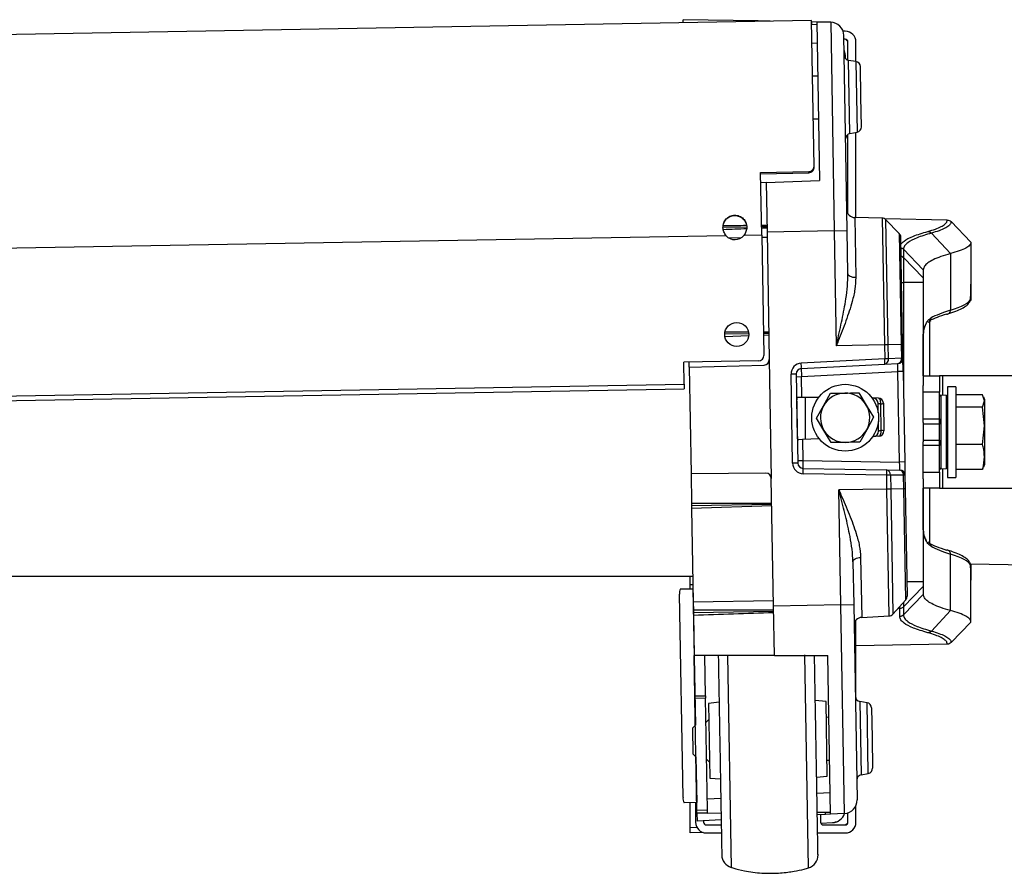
# Model space of a CAD drawing. Header units: millimetres. Extents: x 0 to 420, y 0 to 297.
# Tile 19 of 23: x 305.28 to 313.51, y 193.76 to 200.9. Entities that reach past the tile are written whole.
import ezdxf

# ---------------------------------------------------------------- set-up
doc = ezdxf.new("R2010")
doc.units = ezdxf.units.MM

msp = doc.modelspace()

# ---------------------------------------------------------------- linework, layer by layer
at = {"color": 7, "linetype": 'Continuous', "lineweight": 25}
for p, q in [((311.89852, 200.8892), (298.58158, 200.65675)), ((310.82602, 200.87048), (310.82557, 200.89591)), ((311.45197, 200.88498), (310.82557, 200.89591)), ((311.4963, 200.8842), (311.45197, 200.88498)), ((311.45197, 200.88498), (311.45204, 200.8814)), ((311.4963, 200.8842), (311.49633, 200.88218)), ((311.54023, 200.88343), (311.4963, 200.8842)), ((311.55428, 200.88319), (311.54023, 200.88343)), ((311.54024, 200.88294), (311.54023, 200.88343)), ((311.91983, 199.66864), (311.89852, 200.8892)), ((311.89951, 200.87716), (311.89873, 200.87718)), ((311.89909, 200.85696), (311.94377, 200.85813)), ((311.89951, 200.87716), (311.89986, 200.85698)), ((311.94345, 200.8764), (311.89951, 200.87716)), ((311.94345, 200.8764), (311.96661, 199.54961)), ((312.05914, 200.87438), (311.94345, 200.8764)), ((312.05914, 200.87438), (312.08959, 199.12992)), ((312.18107, 200.79892), (312.16288, 200.79892)), ((311.94657, 200.69765), (311.90185, 200.69843)), ((312.19741, 199.1318), (312.16891, 200.76461)), ((312.18107, 200.73187), (312.16948, 200.73187)), ((312.20341, 200.55734), (312.20341, 200.70953)), ((312.27046, 200.54628), (312.27046, 200.70953)), ((312.18107, 200.60103), (312.18107, 200.57282)), ((312.26988, 200.54638), (312.20949, 200.55594)), ((312.21483, 200.24964), (312.20949, 200.55594)), ((312.26988, 200.54638), (312.2802, 199.955)), ((312.31197, 200.25133), (312.30758, 200.50301)), ((311.95135, 200.42384), (311.90666, 200.42306)), ((312.22018, 199.94334), (312.21483, 200.24964)), ((312.31636, 199.99966), (312.31197, 200.25133)), ((311.9129, 200.06556), (311.95759, 200.06634)), ((312.22018, 199.94334), (312.2802, 199.955)), ((312.27046, 199.24008), (312.27046, 199.95311)), ((312.20341, 199.27364), (312.20341, 199.93631)), ((311.47369, 199.61829), (311.87588, 199.62531)), ((311.48285, 199.09389), (311.47369, 199.61829)), ((311.87607, 199.61482), (311.87588, 199.62531)), ((311.92003, 199.6573), (311.91983, 199.66864)), ((311.47388, 199.6078), (311.87607, 199.61482)), ((311.51987, 199.53401), (311.96661, 199.54961)), ((311.51987, 199.53401), (311.47519, 199.53245)), ((311.51987, 199.53401), (311.52709, 199.1201)), ((312.49007, 199.23625), (312.26022, 199.24026)), ((312.26022, 199.24026), (312.26899, 198.73837)), ((312.49007, 199.23625), (312.50857, 198.17615)), ((313.0341, 199.2205), (312.51276, 199.2296)), ((312.63284, 199.10725), (312.52144, 199.22261)), ((312.5397, 198.1767), (312.52144, 199.22261)), ((313.03413, 199.2205), (313.0341, 199.2205)), ((313.06548, 199.20688), (313.23139, 199.03507)), ((311.35873, 199.16186), (311.15855, 199.15837)), ((311.52631, 199.16479), (311.48162, 199.16401)), ((312.08959, 199.12992), (311.52709, 199.1201)), ((312.08959, 199.12992), (312.19741, 199.1318)), ((312.08959, 199.12992), (312.10636, 198.16913)), ((312.20367, 198.77275), (312.19741, 199.1318)), ((311.18446, 199.08868), (299.35804, 198.88225)), ((311.31136, 199.07163), (311.20813, 199.06983)), ((311.48285, 199.09389), (311.33435, 199.0913)), ((311.48285, 199.09389), (311.5004, 198.08842)), ((311.52787, 199.07541), (311.48318, 199.07463)), ((311.52709, 199.1201), (311.54572, 198.05306)), ((312.63284, 199.10725), (312.64905, 198.17861)), ((312.66105, 198.17882), (312.64538, 199.07699)), ((312.90082, 199.11094), (313.0603, 198.93969)), ((312.66772, 198.97599), (312.66772, 198.90837)), ((312.66772, 198.97599), (312.83361, 198.8048)), ((313.23139, 199.03507), (313.23139, 199.03445)), ((313.23139, 199.03445), (313.23139, 198.68527)), ((312.66772, 198.90837), (312.83361, 198.73717)), ((313.0603, 198.93969), (313.0603, 198.46668)), ((312.83361, 198.8048), (312.83361, 198.73717)), ((312.83361, 198.69897), (312.66772, 198.69897)), ((312.66772, 198.69897), (312.66772, 197.79708)), ((312.83361, 198.69897), (312.83361, 197.83781)), ((313.23139, 198.68527), (313.23139, 198.54641)), ((312.87503, 198.36601), (312.88252, 198.37178)), ((312.88259, 198.37252), (312.89537, 198.37925)), ((312.88652, 198.37528), (312.88652, 197.91612)), ((311.37428, 198.26811), (311.17328, 198.2646)), ((311.17458, 198.2471), (311.37395, 198.25377)), ((311.37256, 198.28243), (311.17506, 198.28213)), ((311.54171, 198.28268), (311.49701, 198.28261)), ((311.54191, 198.27103), (311.49722, 198.27025)), ((311.49744, 198.25789), (311.54211, 198.25939)), ((312.83383, 197.91612), (312.83383, 198.26713)), ((312.50857, 198.17615), (312.10636, 198.16913)), ((312.5397, 198.1767), (312.50857, 198.17615)), ((312.50857, 198.17615), (312.51062, 198.05908)), ((312.64905, 198.17861), (312.5397, 198.1767)), ((312.54174, 198.05963), (312.5397, 198.1767)), ((312.66105, 198.17882), (312.64905, 198.17861)), ((312.64905, 198.17861), (312.65103, 198.06535)), ((312.66303, 198.06556), (312.66105, 198.17882)), ((312.83383, 198.20663), (312.83361, 198.20663)), ((312.51062, 198.05908), (311.8129, 198.02252)), ((312.54174, 198.05963), (312.51062, 198.05908)), ((312.65103, 198.06535), (312.54174, 198.05963)), ((312.66303, 198.06556), (312.65103, 198.06535)), ((312.66498, 197.95391), (312.66303, 198.06556)), ((311.45649, 198.04295), (310.83086, 198.03203)), ((310.8341, 197.84657), (310.83086, 198.03203)), ((310.87628, 197.99121), (310.87555, 198.03281)), ((310.87628, 197.99121), (311.5022, 198.0076)), ((310.87628, 197.99121), (310.89188, 197.09745)), ((311.54572, 198.05306), (311.56307, 197.059)), ((311.81368, 197.97786), (312.5114, 198.01442)), ((312.5114, 198.01442), (312.62068, 198.02015)), ((311.77133, 197.93244), (311.7282, 197.93169)), ((311.7412, 197.18667), (311.7282, 197.93169)), ((311.77133, 197.93244), (311.78433, 197.18742)), ((311.77172, 197.91011), (311.81485, 197.91087)), ((311.81485, 197.91087), (312.62185, 197.95316)), ((311.81788, 197.73725), (311.81485, 197.91087)), ((312.66498, 197.95391), (312.62185, 197.95316)), ((312.63506, 197.1964), (312.62185, 197.95316)), ((312.66498, 197.95391), (312.67819, 197.19715)), ((312.83361, 197.91612), (312.96769, 197.91612)), ((312.96769, 197.91612), (312.96769, 197.78204)), ((312.9935, 197.91612), (312.96769, 197.91612)), ((313.7337, 197.91612), (312.9935, 197.91612)), ((312.9935, 197.91612), (312.9935, 197.75398)), ((299.75155, 197.65313), (310.8341, 197.84657)), ((299.75221, 197.61514), (310.83476, 197.80859)), ((310.8341, 197.84657), (310.83476, 197.80859)), ((312.83361, 197.78204), (312.83361, 197.83781)), ((313.10624, 197.82673), (313.03473, 197.82673)), ((313.03473, 197.82673), (313.03473, 197.44683)), ((313.10624, 197.82673), (313.10624, 197.44683)), ((311.81788, 197.73725), (311.78729, 197.73751)), ((311.95766, 197.73603), (311.81788, 197.73725)), ((311.84586, 197.737), (311.84586, 197.38508)), ((311.9996, 197.66696), (312.05734, 197.77112)), ((312.2955, 197.77528), (312.35684, 197.67319)), ((312.45546, 197.73168), (312.4053, 197.73212)), ((312.96769, 197.78204), (312.83361, 197.78204)), ((312.83361, 197.55856), (312.83361, 197.78204)), ((312.96769, 197.55856), (312.96769, 197.78204)), ((312.96993, 197.14785), (312.96993, 197.7458)), ((313.02626, 197.75227), (312.97933, 197.75473)), ((312.97933, 197.75473), (312.97933, 197.13893)), ((313.02626, 197.14139), (313.02626, 197.75227)), ((313.32913, 197.7585), (313.10624, 197.7585)), ((313.34461, 197.70701), (313.32913, 197.7585)), ((313.34461, 197.72187), (313.33848, 197.73872)), ((311.78134, 197.40461), (311.77592, 197.71528)), ((311.94186, 197.56279), (311.9996, 197.66696)), ((312.35684, 197.67319), (312.41818, 197.57111)), ((312.45647, 197.60705), (312.45505, 197.68816)), ((312.48137, 197.46089), (312.47748, 197.68347)), ((312.49976, 197.68777), (312.50378, 197.45737)), ((312.96993, 197.71946), (312.96769, 197.71946)), ((313.32913, 197.65552), (313.10624, 197.65552)), ((313.32913, 197.65552), (313.34461, 197.70701)), ((313.34461, 197.49969), (313.32913, 197.65552)), ((313.34461, 197.72187), (313.34461, 197.70701)), ((313.34461, 197.70701), (313.34461, 197.49969)), ((312.0032, 197.46071), (311.94186, 197.56279)), ((312.41818, 197.57111), (312.36044, 197.46694)), ((312.45911, 197.45542), (312.4577, 197.53653)), ((312.83361, 197.55856), (312.96769, 197.55856)), ((312.83361, 197.52793), (312.83361, 197.55856)), ((312.83361, 197.52793), (312.83361, 197.36573)), ((312.96769, 197.51387), (312.83361, 197.51387)), ((312.96769, 197.55856), (312.96769, 197.51387)), ((313.32913, 197.34385), (313.34461, 197.49969)), ((313.34461, 197.49969), (313.34461, 197.2395)), ((312.06454, 197.35862), (312.0032, 197.46071)), ((312.36044, 197.46694), (312.3027, 197.36278)), ((312.46104, 197.41193), (312.41093, 197.40975)), ((313.03473, 197.44683), (313.03473, 197.06692)), ((313.10624, 197.44683), (313.10624, 197.06692)), ((311.82404, 197.38412), (311.79348, 197.38279)), ((311.96369, 197.39022), (311.82404, 197.38412)), ((311.82404, 197.38412), (311.82707, 197.2105)), ((312.83361, 197.37979), (312.96769, 197.37979)), ((312.83361, 197.33509), (312.83361, 197.36573)), ((312.83361, 197.11162), (312.83361, 197.33509)), ((312.96769, 197.33509), (312.83361, 197.33509)), ((312.96769, 197.37979), (312.96769, 197.33509)), ((312.96769, 197.11162), (312.96769, 197.33509)), ((313.32913, 197.34385), (313.10624, 197.34385)), ((313.34461, 197.2395), (313.34461, 197.17178)), ((311.78433, 197.18742), (311.7412, 197.18667)), ((311.78394, 197.20975), (311.82707, 197.2105)), ((311.82707, 197.2105), (312.63506, 197.1964)), ((312.67819, 197.19715), (312.63506, 197.1964)), ((312.67819, 197.19715), (312.68014, 197.0855)), ((312.96769, 197.17419), (312.96993, 197.17419)), ((313.33541, 197.15605), (313.32913, 197.13516)), ((313.33848, 197.15494), (313.34461, 197.17178)), ((311.51799, 197.10292), (310.89188, 197.09745)), ((310.89188, 197.09745), (310.89617, 196.85167)), ((311.82824, 197.14351), (312.52681, 197.13132)), ((312.52759, 197.08666), (311.82902, 197.09885)), ((312.52681, 197.13132), (312.63623, 197.12941)), ((312.55871, 197.0872), (312.52759, 197.08666)), ((312.52963, 196.96959), (312.52759, 197.08666)), ((312.55871, 197.0872), (312.56076, 196.97013)), ((312.66813, 197.08529), (312.55871, 197.0872)), ((312.68014, 197.0855), (312.66813, 197.08529)), ((312.67011, 196.97204), (312.66813, 197.08529)), ((312.68014, 197.0855), (312.68211, 196.97225)), ((312.83361, 197.11162), (312.96769, 197.11162)), ((312.83361, 197.05584), (312.83361, 197.11162)), ((312.96769, 197.11162), (312.96769, 196.97753)), ((312.97933, 197.13893), (313.02626, 197.14139)), ((312.9935, 197.13967), (312.9935, 196.97753)), ((313.03473, 197.06692), (313.10624, 197.06692)), ((313.32913, 197.13516), (313.10624, 197.13516)), ((311.58169, 195.99196), (311.56307, 197.059)), ((312.83361, 197.05584), (312.83361, 196.19469)), ((312.52963, 196.96959), (312.12742, 196.96257)), ((312.14419, 196.00178), (312.12742, 196.96257)), ((312.56076, 196.97013), (312.52963, 196.96959)), ((312.54814, 195.90949), (312.52963, 196.96959)), ((312.67011, 196.97204), (312.56076, 196.97013)), ((312.56076, 196.97013), (312.57901, 195.92422)), ((312.68211, 196.97225), (312.67011, 196.97204)), ((312.68632, 196.04339), (312.67011, 196.97204)), ((312.68211, 196.97225), (312.69779, 196.07408)), ((312.96769, 196.97753), (312.83361, 196.97753)), ((312.83383, 196.62861), (312.83383, 196.97753)), ((312.88652, 196.97753), (312.88652, 196.52207)), ((312.96769, 196.97753), (312.9935, 196.97753)), ((312.9935, 196.97753), (313.7337, 196.97753)), ((310.89617, 196.85167), (311.56667, 196.85267)), ((310.89617, 196.85167), (310.89656, 196.82933)), ((311.56687, 196.84103), (310.89656, 196.82933)), ((310.89656, 196.82933), (310.89695, 196.80698)), ((311.56707, 196.82938), (310.89695, 196.80698)), ((310.89695, 196.80698), (310.9106, 196.02495)), ((312.83361, 196.68702), (312.83383, 196.68702)), ((312.88259, 196.52115), (312.87425, 196.52825)), ((312.88544, 196.51956), (312.88259, 196.52113)), ((313.0603, 195.95396), (313.0603, 196.42698)), ((312.24574, 196.36271), (312.25201, 196.00366)), ((312.30981, 196.39936), (312.31857, 195.89746)), ((313.22746, 196.34405), (313.83145, 196.3335)), ((313.23139, 196.34398), (313.23139, 196.20839)), ((310.90684, 196.24008), (299.73151, 196.24008)), ((310.88493, 196.17303), (310.88493, 196.24008)), ((310.88493, 196.17303), (310.908, 196.17344)), ((310.88493, 196.13625), (310.88493, 196.17303)), ((312.83361, 196.19469), (312.69569, 196.19469)), ((313.23139, 195.85921), (313.23139, 196.20839)), ((310.82488, 194.39185), (310.79524, 196.08999)), ((310.80375, 196.13484), (310.90793, 196.13666)), ((310.90865, 196.13667), (310.90793, 196.13666)), ((310.90793, 196.13666), (310.92785, 194.99528)), ((312.83361, 196.15648), (312.66772, 195.98529)), ((312.66772, 195.91766), (312.83361, 196.08886)), ((312.83361, 196.15648), (312.83361, 196.08886)), ((311.58091, 196.03665), (310.9106, 196.02495)), ((310.9106, 196.02495), (310.91179, 195.95659)), ((312.14419, 196.00178), (311.58169, 195.99196)), ((312.14419, 196.00178), (312.25201, 196.00366)), ((312.17464, 194.25732), (312.14419, 196.00178)), ((312.25201, 196.00366), (312.28051, 194.37086)), ((312.57901, 195.92422), (312.68632, 196.04339)), ((310.91179, 195.95659), (310.91216, 195.93557)), ((311.58247, 195.94727), (310.91216, 195.93557)), ((310.91216, 195.93557), (310.91249, 195.91656)), ((310.91249, 195.91656), (310.9184, 195.57805)), ((311.58892, 195.57805), (311.58169, 195.99196)), ((312.63635, 195.97172), (312.62157, 195.97148)), ((312.63635, 195.97171), (312.63635, 195.97172)), ((312.63635, 195.90407), (312.63635, 195.97171)), ((312.66772, 195.98529), (312.66772, 195.91766)), ((312.90082, 195.78271), (313.0603, 195.95396)), ((312.27046, 195.21689), (312.27046, 195.87328)), ((312.31857, 195.89746), (312.54814, 195.90949)), ((313.06549, 195.68679), (313.23139, 195.85858)), ((313.23139, 195.85858), (313.23139, 195.85921)), ((313.0341, 195.67316), (312.27046, 195.65983)), ((313.03413, 195.67316), (313.0341, 195.67316)), ((310.9243, 195.24013), (310.9184, 195.57805)), ((311.58892, 195.57805), (310.9184, 195.57805)), ((311.01367, 195.24169), (311.0078, 195.57805)), ((311.19654, 195.57805), (311.22747, 193.80617)), ((311.58892, 195.57805), (312.03593, 195.57805)), ((311.87322, 193.80245), (311.84214, 195.58277)), ((312.05909, 194.25127), (312.03593, 195.57805)), ((310.9243, 195.24013), (311.01367, 195.24169)), ((310.92466, 195.21916), (310.9243, 195.24013)), ((311.01404, 195.22072), (310.92466, 195.21916)), ((310.94102, 194.28213), (310.92466, 195.21916)), ((311.01367, 195.24169), (311.01404, 195.22072)), ((311.03039, 194.28369), (311.01404, 195.22072)), ((311.12638, 195.18721), (311.03714, 195.17783)), ((311.03714, 195.17783), (311.04806, 194.5522)), ((312.02027, 195.19499), (311.93075, 195.20125)), ((312.03119, 194.56936), (312.02027, 195.19499)), ((312.36348, 195.18385), (312.30309, 195.19342)), ((312.30309, 195.19342), (312.30844, 194.88711)), ((312.3738, 194.59248), (312.36348, 195.18385)), ((312.40118, 195.14049), (312.40557, 194.88881)), ((311.03948, 195.04377), (311.01752, 195.02104)), ((312.04495, 195.06132), (312.02261, 195.06093)), ((310.92856, 194.99601), (310.9066, 194.97328)), ((310.91046, 194.75208), (310.9066, 194.97328)), ((312.30844, 194.88711), (312.31378, 194.58081)), ((312.40557, 194.88881), (312.40996, 194.63713)), ((310.91046, 194.75208), (310.9332, 194.73012)), ((310.93247, 194.73083), (310.93913, 194.34915)), ((311.02298, 194.70822), (311.04572, 194.68627)), ((312.02885, 194.70343), (312.05119, 194.70382)), ((311.04806, 194.5522), (311.13757, 194.54594)), ((311.94195, 194.55999), (312.03119, 194.56936)), ((312.31378, 194.58081), (312.3738, 194.59248)), ((311.14043, 194.38204), (311.02878, 194.37618)), ((312.05597, 194.43002), (311.94432, 194.42417)), ((310.93913, 194.34915), (310.83495, 194.34733)), ((310.88493, 194.13946), (310.88493, 194.3482)), ((310.92962, 194.34898), (310.92962, 194.18413)), ((310.93913, 194.34915), (310.93985, 194.34916)), ((311.03039, 194.28369), (310.94102, 194.28213)), ((310.94141, 194.25978), (310.94102, 194.28213)), ((311.02727, 194.28363), (311.02768, 194.26054)), ((311.94703, 194.26856), (312.05877, 194.26954)), ((312.01521, 194.24897), (312.01486, 194.26915)), ((312.27046, 194.18413), (312.27046, 194.32255)), ((311.02768, 194.26054), (310.94141, 194.25978)), ((310.94141, 194.25978), (310.94258, 194.19275)), ((311.14355, 194.20328), (310.94258, 194.19275)), ((310.99666, 194.19559), (310.99666, 194.18413)), ((311.02768, 194.26054), (311.14253, 194.26154)), ((312.01521, 194.24897), (311.94744, 194.24541)), ((311.97547, 194.24688), (311.97547, 194.18413)), ((312.05909, 194.25127), (312.01521, 194.24897)), ((312.17464, 194.25732), (312.05909, 194.25127)), ((312.11403, 194.18335), (312.11403, 194.19022)), ((312.20341, 194.18413), (312.20341, 194.26267)), ((310.88493, 194.13946), (310.94049, 194.1414)), ((310.88493, 194.09474), (310.88493, 194.13946)), ((311.01901, 194.16178), (311.14427, 194.16178)), ((311.97645, 194.17758), (312.07323, 194.18096)), ((311.99782, 194.16178), (312.18107, 194.16178)), ((312.11403, 194.18335), (312.09421, 194.18369)), ((310.99328, 194.09852), (310.88493, 194.09474)), ((311.01901, 194.09474), (311.14544, 194.09474)), ((311.95007, 194.09474), (312.18107, 194.09474))]:
    msp.add_line(p, q, dxfattribs=at)
at = {"color": 7, "linetype": 'Continuous', "lineweight": 25, "flags": 128}
for points in [[(312.26899, 198.73837), (312.25623, 198.73903), (312.24401, 198.74098), (312.23277, 198.74414), (312.22292, 198.74839), (312.21483, 198.75358), (312.20879, 198.75952), (312.20502, 198.76599), (312.20367, 198.77275)], [(312.47748, 197.68347), (312.47743, 197.69264), (312.47644, 197.70157), (312.47455, 197.70989), (312.47183, 197.71725), (312.46841, 197.72333), (312.46443, 197.72788), (312.46005, 197.7307), (312.45546, 197.73168)], [(312.46104, 197.41193), (312.46559, 197.41308), (312.46987, 197.41605), (312.47369, 197.42074), (312.4769, 197.42693), (312.47936, 197.43438), (312.48096, 197.44276), (312.48164, 197.45172), (312.48137, 197.46089)], [(312.24574, 196.36271), (312.24685, 196.36952), (312.25039, 196.37611), (312.25622, 196.38226), (312.26412, 196.38773), (312.27382, 196.39232), (312.28494, 196.39587), (312.29709, 196.39824), (312.30981, 196.39936)], [(312.66863, 196.02375), (312.66856, 196.00971), (312.66791, 195.98713), (312.66772, 195.98529), (312.66772, 195.98529), (312.66772, 195.98529)]]:
    msp.add_lwpolyline(points, dxfattribs=at)
at = {"color": 7, "linetype": 'Continuous', "lineweight": 25}
for centre, radius in [((311.27384, 198.26327), 0.10056), ((312.18002, 197.56695), 0.27934)]:
    msp.add_circle(centre, radius, dxfattribs=at)
for centre, radius, start, end in [((312.05719, 200.76266), 0.11174, 1, 89), ((312.18107, 200.70953), 0.08939, 0, 90), ((312.18107, 200.70953), 0.02235, 0, 90), ((312.11403, 200.64419), 0.11174, 36.932065, 51.591829), ((312.06933, 200.60103), 0.11174, 0, 24.570902), ((312.21648, 200.60009), 0.04469, 181, 261), ((312.26289, 200.50223), 0.04469, 1, 81), ((312.27167, 199.99888), 0.04469, 281, 1), ((312.22871, 199.89946), 0.04469, 101, 181), ((312.26139, 199.30729), 0.06704, 181, 269), ((312.48929, 199.19156), 0.04469, 44, 89), ((311.25824, 199.15702), 0.10056, 222.810315, 319.189685), ((312.60069, 199.07621), 0.04469, 1, 44), ((313.19491, 198.55651), 0.03326, 334.995708, 0.188933), ((313.02838, 198.46523), 0.03195, 270.479362, 2.598948), ((312.86617, 198.40108), 0.03294, 299.060802, 0.948992), ((311.45571, 198.08764), 0.04469, 271, 1), ((312.19063, 198.03116), 0.3212, 357.012899, 4.987101), ((312.50249, 198.05319), 0.03978, 282.944517, 9.311843), ((312.61834, 198.06478), 0.04469, 273, 1), ((312.61177, 198.05892), 0.03978, 282.944517, 9.311843), ((311.50103, 198.05228), 0.04469, 271.5, 1), ((311.81757, 197.93325), 0.08939, 93, 181), ((311.81602, 197.93322), 0.04469, 93, 181), ((311.49291, 197.99459), 0.3212, 357.012899, 4.987101), ((312.18002, 197.56695), 0.20628, 91, 151), ((312.18002, 197.56695), 0.20628, 31, 91), ((312.41036, 197.68738), 0.04469, 1, 89.5), ((312.45507, 197.68699), 0.04469, 1, 89.5), ((312.97886, 197.7458), 0.00894, 87, 180), ((313.02579, 197.74334), 0.00894, 0, 87), ((312.18002, 197.56695), 0.20628, 151, 211), ((312.18002, 197.56695), 0.20628, 331, 31), ((312.4803, 197.72871), 0.04533, 266.44244, 295.427068), ((312.18002, 197.56695), 0.20628, 211, 271), ((312.18002, 197.56695), 0.20628, 271, 331), ((312.41443, 197.45464), 0.04469, 272.5, 1), ((312.45909, 197.45659), 0.04469, 272.5, 1), ((312.48576, 197.41577), 0.04533, 66.572932, 95.55756), ((311.83058, 197.18823), 0.08939, 181, 269), ((311.82902, 197.1882), 0.04469, 181, 269), ((313.02579, 197.15031), 0.00894, 273, 0), ((311.51838, 197.05822), 0.04469, 1, 90.5), ((311.50826, 197.11559), 0.3212, 357.012899, 4.987101), ((312.20683, 197.1034), 0.3212, 357.012899, 4.987101), ((312.51926, 197.09226), 0.03978, 352.688157, 79.055483), ((312.62868, 197.09035), 0.03978, 352.688157, 79.055483), ((312.63545, 197.08472), 0.04469, 1, 89), ((312.97886, 197.14785), 0.00894, 180, 273), ((312.86617, 196.49257), 0.03294, 359.053113, 60.134969), ((313.02838, 196.42843), 0.03195, 357.401052, 89.520638), ((313.19491, 196.33715), 0.03326, 359.8111, 24.790273), ((310.85576, 196.10174), 0.06165, 147.522973, 190.98676), ((312.6531, 196.0733), 0.04469, 318, 1), ((312.5458, 195.95412), 0.04469, 273, 318), ((312.32208, 195.83051), 0.06704, 93, 181), ((312.31008, 195.23756), 0.04469, 181, 261), ((312.35649, 195.13971), 0.04469, 1, 81), ((312.36528, 194.63635), 0.04469, 281, 1), ((312.32231, 194.53694), 0.04469, 101, 181), ((310.88577, 194.38222), 0.06165, 171.01324, 214.477027), ((312.16879, 194.36891), 0.11174, 273, 1), ((312.06933, 194.29262), 0.11174, 272, 341.60348), ((311.01901, 194.18413), 0.08939, 180, 270), ((311.01901, 194.18413), 0.02235, 180, 270), ((311.99782, 194.18413), 0.02235, 180, 270), ((312.18107, 194.18413), 0.08939, 270, 0), ((312.18107, 194.18413), 0.02235, 270, 0), ((312.11403, 194.24946), 0.11174, 308.40817, 323.067936), ((311.26037, 193.91295), 0.11174, 181, 252.873796), ((311.84155, 193.9096), 0.11174, 286.46601, 1)]:
    msp.add_arc(centre, radius, start, end, dxfattribs=at)
for centre, major_axis, ratio, start_param, end_param in [((288.97236, 198.12505), (90.19902, 0.46091), 0.0106876, 1.3199699, 1.3221864), ((279.29899, 199.03971), (85.33433, 2.54343), 0.0106876, 5.0947299, 5.0971882), ((288.97236, 198.12505), (90.19902, 0.46091), 0.0106876, 1.3180152, 1.318527), ((279.29899, 199.03971), (85.33433, 2.54343), 0.0106876, 5.0987746, 5.0993399), ((308.76194, 198.5968), (3.60955, 2.70441), 0.9746097, 5.62238, 5.6407558), ((308.76194, 198.49296), (4.46945, 0.07823), 0.0824453, 6.0041587, 6.2437916), ((318.75563, 198.43139), (5.92202, 0.10505), 0.0835378, 2.8625273, 2.9912416), ((318.75622, 198.39799), (5.95554, 0.10504), 0.0830679, 2.862544, 2.9706028), ((311.81641, 197.91087), (-0.00273, 0.06699), 0.023249, 0.0002708, 1.5698491), ((312.62029, 197.953), (0.00039, 0.06715), 0.0231736, 4.7149564, 6.2845348), ((311.82863, 197.21056), (0.00039, 0.06705), 0.023249, 1.5717435, 3.1413219), ((312.6335, 197.19651), (-0.00273, 0.0671), 0.0231736, 3.1402432, 4.7098215), ((318.75622, 196.49567), (5.95554, -0.10504), 0.0830679, 3.3058868, 3.4206413), ((318.75563, 196.46227), (5.92202, -0.10505), 0.0835378, 3.2919437, 3.420658), ((308.76194, 196.40069), (4.46945, -0.07823), 0.0824453, 0.0393937, 0.2790266), ((308.76194, 196.29686), (3.60955, -2.70441), 0.9746097, 0.6424295, 0.6608053), ((279.37042, 194.94756), (85.37111, 0.43624), 0.0106876, 1.1838454, 1.1923118), ((289.00598, 196.19925), (90.16016, 2.68727), 0.0106876, 4.9575003, 4.9651701)]:
    msp.add_ellipse(centre, major_axis=major_axis, ratio=ratio, start_param=start_param, end_param=end_param, dxfattribs=at)
for points, knots in [([(311.87588, 199.62531), (311.88193, 199.62655), (311.89329, 199.62889), (311.90753, 199.63836), (311.91692, 199.65218), (311.91882, 199.66294), (311.91983, 199.66864)], [0, 0, 0, 0, 0.267918, 0.5029074, 0.7363008, 1, 1, 1, 1]), ([(311.87607, 199.61482), (311.88211, 199.61604), (311.89344, 199.61832), (311.90767, 199.62758), (311.9171, 199.64113), (311.91901, 199.65171), (311.92003, 199.6573)], [0, 0, 0, 0, 0.2702473, 0.5061193, 0.7386321, 1, 1, 1, 1]), ([(311.15769, 199.15562), (311.15943, 199.16985), (311.16269, 199.19643), (311.18056, 199.22585), (311.19981, 199.24304), (311.21707, 199.25323), (311.23614, 199.25941), (311.25629, 199.26159), (311.2765, 199.2602), (311.29576, 199.25474), (311.31342, 199.24518), (311.33347, 199.22846), (311.35291, 199.19992), (311.35676, 199.17336), (311.35878, 199.15944)], [0, 0, 0, 0, 0.1333916, 0.2491705, 0.3133152, 0.3746972, 0.436014, 0.4999712, 0.5637077, 0.6249361, 0.6863853, 0.7507563, 0.869323, 1, 1, 1, 1]), ([(311.15771, 199.15427), (311.15947, 199.16824), (311.16277, 199.19439), (311.18414, 199.2287), (311.21634, 199.252), (311.2563, 199.25997), (311.29662, 199.25354), (311.32972, 199.23115), (311.35289, 199.19788), (311.35677, 199.17175), (311.3588, 199.15809)], [0, 0, 0, 0, 0.1325458, 0.2481512, 0.3738138, 0.4999616, 0.6257916, 0.7517557, 0.8701617, 1, 1, 1, 1]), ([(312.87098, 199.12488), (312.89315, 199.13142), (312.93756, 199.14452), (312.98476, 199.16488), (313.01731, 199.1857), (313.0326, 199.20428), (313.03368, 199.21598), (313.0341, 199.2205)], [0, 0, 0, 0, 0.2155665, 0.4319268, 0.647493, 0.8638516, 1, 1, 1, 1]), ([(313.06547, 199.20688), (313.06504, 199.20236), (313.0639, 199.19065), (313.04847, 199.17201), (313.01568, 199.15114), (312.96803, 199.13068), (312.92325, 199.11753), (312.90082, 199.11094)], [0, 0, 0, 0, 0.135919, 0.3515459, 0.5679645, 0.7835858, 1, 1, 1, 1]), ([(313.03413, 199.2205), (313.03996, 199.21973), (313.05081, 199.21831), (313.06078, 199.21156), (313.06489, 199.20746), (313.06547, 199.20688)], [0, 0, 0, 0, 0.49983, 0.9295931, 1, 1, 1, 1]), ([(311.18446, 199.08868), (311.17782, 199.09904), (311.1646, 199.11964), (311.15998, 199.14367), (311.15768, 199.15562)], [0, 0, 0, 0, 0.50258036, 1, 1, 1, 1]), ([(311.35878, 199.15944), (311.35688, 199.14724), (311.35312, 199.12296), (311.34058, 199.10182), (311.33435, 199.0913)], [0, 0, 0, 0, 0.5025423, 1, 1, 1, 1]), ([(312.64641, 199.01802), (312.6541, 199.02678), (312.67412, 199.04959), (312.74187, 199.08558), (312.82795, 199.11178), (312.87098, 199.12488)], [0, 0, 0, 0, 0.2378081, 0.6189079, 1, 1, 1, 1]), ([(312.90082, 199.11094), (312.85786, 199.09788), (312.77195, 199.07175), (312.70639, 199.03552), (312.67288, 199.00354), (312.66944, 198.98518), (312.66772, 198.97599)], [0, 0, 0, 0, 0.3038222, 0.6076396, 0.8035309, 1, 1, 1, 1]), ([(313.23139, 199.03445), (313.22918, 199.02591), (313.22493, 199.0095), (313.19046, 198.98527), (313.13883, 198.96208), (313.08601, 198.94702), (313.0603, 198.93969)], [0, 0, 0, 0, 0.2602274, 0.5000726, 0.7566382, 1, 1, 1, 1]), ([(312.64812, 198.92), (312.6499, 198.91948), (312.6573, 198.91732), (312.66322, 198.91223), (312.66772, 198.90837)], [0, 0, 0, 0, 0.24155379, 1, 1, 1, 1]), ([(312.66772, 198.90837), (312.66772, 198.90837), (312.66784, 198.90763), (312.66821, 198.90292), (312.66867, 198.88331), (312.66884, 198.84077), (312.66863, 198.78428), (312.66814, 198.73281), (312.66779, 198.70413), (312.66772, 198.69897), (312.66772, 198.69897)], [0, 0, 0, 0, 0.0000086, 0.0855133, 0.3122564, 0.5001874, 0.7235938, 0.9503402, 0.9999914, 1, 1, 1, 1]), ([(313.0603, 198.93969), (313.03281, 198.93141), (312.97663, 198.91448), (312.91425, 198.88825), (312.86855, 198.86135), (312.83927, 198.83361), (312.83554, 198.8146), (312.83361, 198.8048)], [0, 0, 0, 0, 0.1936363, 0.3957127, 0.5934258, 0.7902057, 1, 1, 1, 1]), ([(312.10636, 198.16913), (312.10646, 198.1696), (312.10968, 198.18365), (312.12623, 198.25626), (312.15572, 198.38688), (312.18392, 198.53931), (312.20154, 198.66821), (312.20296, 198.73792), (312.20367, 198.77275)], [0, 0, 0, 0, 0.0022869, 0.0690968, 0.3569915, 0.644703, 0.8224597, 1, 1, 1, 1]), ([(312.26899, 198.73837), (312.26746, 198.70642), (312.26437, 198.64157), (312.23549, 198.52055), (312.18794, 198.37589), (312.13952, 198.25222), (312.11183, 198.18283), (312.10653, 198.16956), (312.10636, 198.16913)], [0, 0, 0, 0, 0.177159, 0.359612, 0.6416903, 0.9315005, 0.9977848, 1, 1, 1, 1]), ([(312.83361, 198.73717), (312.83361, 198.73627), (312.83361, 198.73445), (312.83361, 198.72547), (312.83361, 198.71324), (312.83361, 198.70373), (312.83361, 198.69897)], [0, 0, 0, 0, 0.2500087, 0.5, 0.7499913, 1, 1, 1, 1]), ([(312.65197, 198.69908), (312.65321, 198.69907), (312.65922, 198.69903), (312.66396, 198.699), (312.66772, 198.69897)], [0, 0, 0, 0, 0.2057867, 1, 1, 1, 1]), ([(313.23108, 198.65434), (313.23114, 198.6588), (313.23131, 198.67266), (313.23136, 198.68017), (313.23139, 198.68527)], [0, 0, 0, 0, 0.3219742, 1, 1, 1, 1]), ([(313.22817, 198.55662), (313.2284, 198.5577), (313.22888, 198.55995), (313.2292, 198.56841), (313.22937, 198.57281)], [0, 0, 0, 0, 0.4812375, 1, 1, 1, 1]), ([(313.03796, 198.43465), (313.04995, 198.43848), (313.08526, 198.44976), (313.13403, 198.46891), (313.17995, 198.49333), (313.20976, 198.51617), (313.22112, 198.53574), (313.2252, 198.54278)], [0, 0, 0, 0, 0.12361019, 0.36430255, 0.60799919, 0.85911118, 1, 1, 1, 1]), ([(313.22494, 198.54252), (313.22547, 198.54352), (313.22603, 198.54457), (313.2263, 198.54549), (313.22631, 198.54553)], [0, 0, 0, 0, 0.96194554, 1, 1, 1, 1]), ([(312.83361, 198.26097), (312.83361, 198.26117), (312.83362, 198.27522), (312.83666, 198.30598), (312.85154, 198.35028), (312.87401, 198.38417), (312.89284, 198.39727), (312.89911, 198.40163)], [0, 0, 0, 0, 0.003656, 0.2521473, 0.5510063, 0.8506581, 1, 1, 1, 1]), ([(312.85677, 198.35394), (312.84799, 198.33386), (312.83546, 198.3052), (312.83361, 198.27125), (312.83361, 198.26111), (312.83361, 198.26097)], [0, 0, 0, 0, 0.697293, 0.9956037, 1, 1, 1, 1]), ([(311.78729, 197.73751), (311.78536, 197.73737), (311.78183, 197.7371), (311.77846, 197.73404), (311.77668, 197.72921), (311.77592, 197.72271), (311.77592, 197.71783), (311.77592, 197.71528)], [0, 0, 0, 0, 0.2310021, 0.4238558, 0.617216, 0.7996965, 1, 1, 1, 1]), ([(312.05734, 197.77112), (312.05942, 197.77116), (312.09868, 197.77185), (312.13861, 197.77254), (312.17642, 197.7732)], [0, 0, 0, 0, 0.0529743, 1, 1, 1, 1]), ([(312.17642, 197.7732), (312.20813, 197.77376), (312.24808, 197.77445), (312.28739, 197.77514), (312.2955, 197.77528)], [0, 0, 0, 0, 0.79381431, 1, 1, 1, 1]), ([(312.45505, 197.68816), (312.45525, 197.68781), (312.45577, 197.68692), (312.46093, 197.68547), (312.46914, 197.68425), (312.47543, 197.68366), (312.47748, 197.68347)], [0, 0, 0, 0, 0.2010525, 0.5242998, 0.844996, 1, 1, 1, 1]), ([(311.79348, 197.38279), (311.79155, 197.38287), (311.78801, 197.38301), (311.78454, 197.38595), (311.78259, 197.39072), (311.7816, 197.39718), (311.78143, 197.40206), (311.78134, 197.40461)], [0, 0, 0, 0, 0.2310021, 0.4238558, 0.617216, 0.7996965, 1, 1, 1, 1]), ([(312.45911, 197.45542), (312.4593, 197.45577), (312.45979, 197.45668), (312.46489, 197.45831), (312.47306, 197.45982), (312.47933, 197.46063), (312.48137, 197.46089)], [0, 0, 0, 0, 0.2010525, 0.5242998, 0.844996, 1, 1, 1, 1]), ([(312.18362, 197.3607), (312.14581, 197.36004), (312.10588, 197.35934), (312.06662, 197.35866), (312.06454, 197.35862)], [0, 0, 0, 0, 0.9470257, 1, 1, 1, 1]), ([(312.3027, 197.36278), (312.29459, 197.36264), (312.25528, 197.36195), (312.21533, 197.36125), (312.18362, 197.3607)], [0, 0, 0, 0, 0.2061857, 1, 1, 1, 1]), ([(313.34461, 197.2395), (313.3427, 197.26729), (313.34029, 197.3023), (313.33104, 197.33675), (313.32913, 197.34385)], [0, 0, 0, 0, 0.79381431, 1, 1, 1, 1]), ([(313.32913, 197.13516), (313.32963, 197.13698), (313.33909, 197.17138), (313.34193, 197.20637), (313.34461, 197.2395)], [0, 0, 0, 0, 0.0529743, 1, 1, 1, 1]), ([(312.24574, 196.36271), (312.24382, 196.3975), (312.23997, 196.46712), (312.21785, 196.59532), (312.18435, 196.74667), (312.15032, 196.87619), (312.13124, 196.94817), (312.12754, 196.9621), (312.12742, 196.96257)], [0, 0, 0, 0, 0.1775403, 0.355297, 0.6430085, 0.9309032, 0.9977131, 1, 1, 1, 1]), ([(312.12742, 196.96257), (312.1276, 196.96214), (312.13337, 196.94907), (312.16314, 196.88137), (312.2161, 196.75959), (312.26828, 196.61697), (312.30186, 196.49645), (312.30716, 196.43169), (312.30981, 196.39936)], [0, 0, 0, 0, 0.0022152, 0.0684985, 0.3546535, 0.6403859, 0.8204229, 1, 1, 1, 1]), ([(312.89911, 196.49203), (312.89284, 196.49638), (312.87404, 196.50946), (312.85156, 196.54333), (312.83666, 196.58763), (312.83362, 196.61843), (312.83361, 196.63249), (312.83361, 196.63269)], [0, 0, 0, 0, 0.1493418, 0.4481308, 0.7478527, 0.996344, 1, 1, 1, 1]), ([(312.83361, 196.63269), (312.83361, 196.63254), (312.83361, 196.62241), (312.83547, 196.58843), (312.848, 196.55975), (312.85679, 196.53966)], [0, 0, 0, 0, 0.00439315, 0.30249366, 1, 1, 1, 1]), ([(313.2252, 196.35088), (313.22167, 196.35714), (313.21262, 196.37319), (313.18838, 196.3943), (313.14948, 196.41749), (313.09896, 196.43917), (313.05638, 196.45302), (313.03796, 196.459)], [0, 0, 0, 0, 0.1243288, 0.3184422, 0.5537349, 0.8070048, 1, 1, 1, 1]), ([(313.22934, 196.32139), (313.22919, 196.32561), (313.22891, 196.33343), (313.22854, 196.33891), (313.22737, 196.34467), (313.22642, 196.34866), (313.22519, 196.35071), (313.225, 196.35103)], [0, 0, 0, 0, 0.3817903, 0.7084151, 0.8426141, 0.9749819, 1, 1, 1, 1]), ([(313.22937, 196.32085), (313.2292, 196.32524), (313.22888, 196.33371), (313.2284, 196.33596), (313.22817, 196.33704)], [0, 0, 0, 0, 0.5187625, 1, 1, 1, 1]), ([(312.83361, 196.19469), (312.83361, 196.18993), (312.83361, 196.18041), (312.83361, 196.16818), (312.83361, 196.1592), (312.83361, 196.15739), (312.83361, 196.15648)], [0, 0, 0, 0, 0.2500087, 0.5, 0.7499913, 1, 1, 1, 1]), ([(313.23139, 196.20839), (313.23136, 196.21348), (313.23131, 196.221), (313.23114, 196.23485), (313.23108, 196.23931)], [0, 0, 0, 0, 0.67802584, 1, 1, 1, 1]), ([(313.0603, 195.95396), (313.03281, 195.96225), (312.97663, 195.97918), (312.91425, 196.00541), (312.86855, 196.03231), (312.83927, 196.06005), (312.83554, 196.07905), (312.83361, 196.08886)], [0, 0, 0, 0, 0.1936363, 0.3957127, 0.5934258, 0.7902057, 1, 1, 1, 1]), ([(312.63635, 195.97172), (312.63643, 195.97223), (312.63672, 195.97421), (312.63691, 195.98253), (312.63705, 195.98867)], [0, 0, 0, 0, 0.2617766, 1, 1, 1, 1]), ([(312.66772, 195.98529), (312.66388, 195.98203), (312.65734, 195.9765), (312.64615, 195.9725), (312.6395, 195.97196), (312.63635, 195.97171)], [0, 0, 0, 0, 0.428898, 0.7294414, 1, 1, 1, 1]), ([(312.66772, 195.91766), (312.66943, 195.9085), (312.67286, 195.89015), (312.70635, 195.85816), (312.77195, 195.8219), (312.85786, 195.79578), (312.90082, 195.78271)], [0, 0, 0, 0, 0.19589106, 0.39236037, 0.69617779, 1, 1, 1, 1]), ([(313.23139, 195.85921), (313.22918, 195.86775), (313.22493, 195.88416), (313.19046, 195.90839), (313.13883, 195.93158), (313.08601, 195.94663), (313.0603, 195.95396)], [0, 0, 0, 0, 0.2602274, 0.5000726, 0.7566382, 1, 1, 1, 1]), ([(312.87098, 195.76878), (312.82777, 195.78187), (312.74135, 195.80807), (312.67537, 195.84439), (312.6416, 195.87645), (312.6381, 195.89486), (312.63635, 195.90407)], [0, 0, 0, 0, 0.3038166, 0.6076325, 0.8035273, 1, 1, 1, 1]), ([(313.0341, 195.67316), (313.03368, 195.67767), (313.0326, 195.68934), (313.01734, 195.70793), (312.98486, 195.72872), (312.93763, 195.74911), (312.89322, 195.76221), (312.87098, 195.76878)], [0, 0, 0, 0, 0.1361498, 0.3517185, 0.5680787, 0.783643, 1, 1, 1, 1]), ([(312.90082, 195.78271), (312.92317, 195.77615), (312.96796, 195.763), (313.01558, 195.74256), (313.04844, 195.72167), (313.0639, 195.70303), (313.06504, 195.6913), (313.06547, 195.68677)], [0, 0, 0, 0, 0.2156209, 0.4320355, 0.6476621, 0.864081, 1, 1, 1, 1]), ([(313.06547, 195.68677), (313.06094, 195.68303), (313.05249, 195.67608), (313.04075, 195.67339), (313.03494, 195.67319), (313.03413, 195.67316)], [0, 0, 0, 0, 0.49981069, 0.92988895, 1, 1, 1, 1]), ([(311.11955, 195.57805), (311.11965, 195.57267), (311.1201, 195.54664), (311.12147, 195.46818), (311.12381, 195.3343), (311.12697, 195.15296), (311.13027, 194.964), (311.13351, 194.77867), (311.13658, 194.6027), (311.13949, 194.43572), (311.14176, 194.30587), (311.14344, 194.20978), (311.14501, 194.1198), (311.14666, 194.02499), (311.14798, 193.94922), (311.14863, 193.91216), (311.14859, 193.91467), (311.14857, 193.91549)], [0, 0, 0, 0, 0.0109384, 0.0528698, 0.1384131, 0.2239563, 0.3077219, 0.388144, 0.4640211, 0.5398982, 0.6203203, 0.662262, 0.7041935, 0.7897367, 0.8752799, 0.9590455, 1, 1, 1, 1]), ([(311.95319, 193.91611), (311.9532, 193.9151), (311.95324, 193.91307), (311.95295, 193.92965), (311.95239, 193.96165), (311.95124, 194.02762), (311.94924, 194.14195), (311.94676, 194.28427), (311.94398, 194.44367), (311.94102, 194.61303), (311.93791, 194.79145), (311.9352, 194.94674), (311.93299, 195.07328), (311.93075, 195.20129), (311.92809, 195.35368), (311.92567, 195.49276), (311.92453, 195.5576), (311.92418, 195.57805)], [0, 0, 0, 0, 0.0415081, 0.0840166, 0.126515, 0.2132145, 0.299914, 0.3848118, 0.466321, 0.5432238, 0.6201265, 0.7016357, 0.7441443, 0.7866426, 0.8733421, 0.9600416, 1, 1, 1, 1]), ([(311.22563, 193.80748), (311.23096, 193.80559), (311.26763, 193.79257), (311.32876, 193.77934), (311.40993, 193.76543), (311.48927, 193.75734), (311.54552, 193.75699), (311.57601, 193.7568)], [0, 0, 0, 0, 0.0477209, 0.328214, 0.5255488, 0.7429028, 1, 1, 1, 1]), ([(311.57601, 193.7568), (311.61796, 193.75879), (311.67732, 193.76161), (311.76444, 193.77561), (311.82232, 193.7873), (311.86194, 193.79981), (311.87402, 193.80362)], [0, 0, 0, 0, 0.4158438, 0.5882693, 0.8744421, 1, 1, 1, 1])]:
    msp.add_open_spline(points, degree=3, knots=knots, dxfattribs=at)
for points in [[(312.87098, 199.12488), (312.87375, 199.1246), (312.8793, 199.12406), (312.88725, 199.12113), (312.89465, 199.11689), (312.89877, 199.11292), (312.90082, 199.11094)], [(312.63635, 198.98958), (312.63927, 198.98937), (312.64512, 198.98894), (312.65349, 198.98612), (312.66126, 198.98194), (312.66557, 198.97797), (312.66772, 198.97599)], [(312.66772, 195.91766), (312.66557, 195.91568), (312.66126, 195.91171), (312.65349, 195.90753), (312.64512, 195.90472), (312.63927, 195.90429), (312.63635, 195.90407)], [(312.90083, 195.78271), (312.89877, 195.78073), (312.89465, 195.77676), (312.88725, 195.77252), (312.8793, 195.7696), (312.87375, 195.76905), (312.87098, 195.76878)]]:
    msp.add_open_spline(points, degree=3, dxfattribs=at)

doc.saveas('drawing.dxf')
